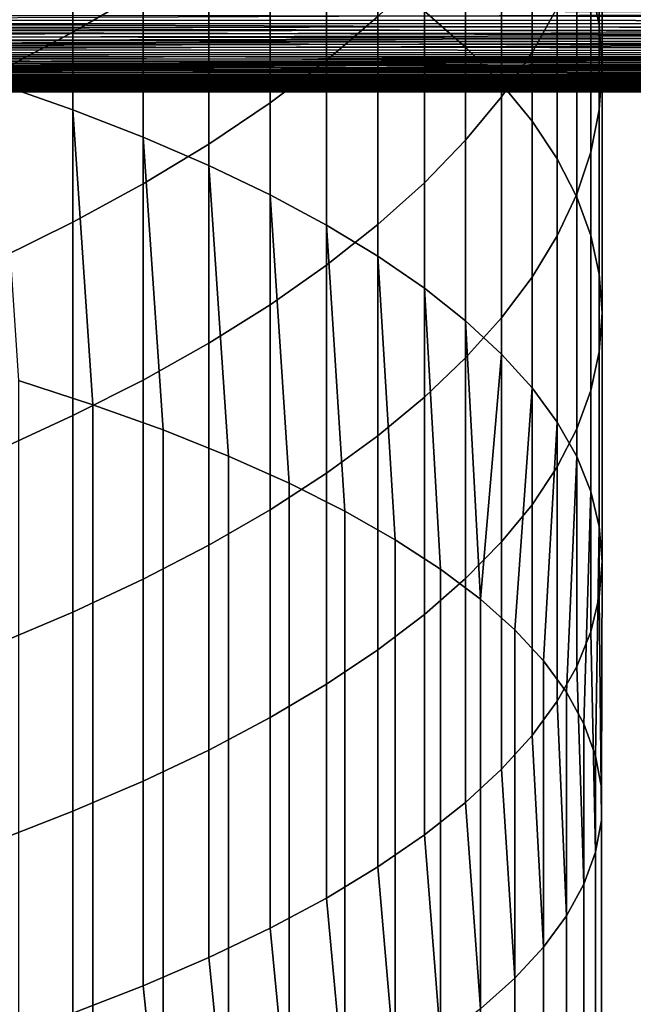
# Model space of a CAD drawing. Header units: metres. Extents: x -29 to 117, y -464 to 29.
# Tile 120 of 256: x 9.55 to 13.19, y -33.41 to -27.57. Entities that reach past the tile are written whole.
import ezdxf

# ---------------------------------------------------------------- set-up
doc = ezdxf.new("R2010")
doc.units = ezdxf.units.M
doc.layers.add('solid_24_501_056_XXX', color=7, linetype='CONTINUOUS')

msp = doc.modelspace()

# ---------------------------------------------------------------- linework, layer by layer
at = {"layer": 'solid_24_501_056_XXX'}
for points in [[(12.933301, -27.355209, 225.822403), (12.983315, -27.605412, 225.215179), (12.983315, -26.151085, 224.586197), (12.933301, -25.879963, 225.184372)], [(11.946451, -27.522804, 229.981125), (12.190778, -27.736067, 229.407852), (12.190778, -26.136183, 228.780869), (11.946451, -25.903158, 229.346405)], [(9.422306, -27.953506, 234.193054), (9.863855, -28.10791, 233.729355), (9.863855, -26.357853, 233.112671), (9.422306, -26.187452, 233.57074)], [(12.190778, -27.736067, 229.407852), (12.403811, -27.953367, 228.823715), (12.403811, -26.373623, 228.20462), (12.190778, -26.136183, 228.780869)], [(12.73389, -27.503218, 221.602997), (12.585003, -27.768085, 221.018616), (12.585003, -26.459276, 220.397812), (12.73389, -26.17429, 220.972641)], [(12.983315, -27.605412, 225.215179), (13, -27.856258, 224.6064), (13, -26.422905, 223.986481), (12.983315, -26.151085, 224.586197)], [(10.280085, -27.40477, 215.596985), (9.863855, -27.64724, 215.147781), (9.863855, -26.542212, 214.526321), (10.280085, -26.2843, 214.966827)], [(9.863855, -28.10791, 233.729355), (10.280085, -28.269182, 233.245041), (10.280085, -26.535831, 232.634247), (9.863855, -26.357853, 233.112671)], [(11.671459, -27.554907, 218.187851), (11.366506, -27.81422, 217.664795), (11.366506, -26.621756, 217.047607), (11.671459, -26.34445, 217.56134)], [(12.403811, -27.953367, 228.823715), (12.585003, -28.174152, 228.230209), (12.585003, -26.614868, 227.619141), (12.403811, -26.373623, 228.20462)], [(13, -27.856258, 224.6064), (12.983315, -28.107105, 223.997604), (12.983315, -26.694725, 223.386765), (13, -26.422905, 223.986481)], [(12.585003, -27.768085, 221.018616), (12.403811, -28.029503, 220.441864), (12.403811, -26.740547, 219.83046), (12.585003, -26.459276, 220.397812)], [(10.280085, -28.269182, 233.245041), (10.669925, -28.436905, 232.741333), (10.669925, -26.720934, 232.136673), (10.280085, -26.535831, 232.634247)], [(9.863855, -27.64724, 215.147781), (9.422306, -27.879385, 214.717712), (9.422306, -26.789139, 214.104553), (9.863855, -26.542212, 214.526321)], [(11.366506, -27.81422, 217.664795), (11.032375, -28.066339, 217.156265), (11.032375, -26.891367, 216.548111), (11.366506, -26.621756, 217.047607)], [(12.585003, -28.174152, 228.230209), (12.73389, -28.397856, 227.628876), (12.73389, -26.859301, 227.025925), (12.585003, -26.614868, 227.619141)], [(12.983315, -28.107105, 223.997604), (12.933301, -28.357309, 223.390396), (12.933301, -26.965847, 222.788589), (12.983315, -26.694725, 223.386765)], [(10.669925, -28.436905, 232.741333), (11.032375, -28.610653, 232.219543), (11.032375, -26.912682, 231.621231), (10.669925, -26.720934, 232.136673)], [(12.403811, -28.029503, 220.441864), (12.190778, -28.286795, 219.874191), (12.190778, -27.017382, 219.272079), (12.403811, -26.740547, 219.83046)], [(12.73389, -28.397856, 227.628876), (12.850088, -28.623899, 227.02124), (12.850088, -27.106293, 226.426498), (12.73389, -26.859301, 227.025925)], [(11.032375, -28.066339, 217.156265), (10.669925, -28.310617, 216.663528), (10.669925, -27.152596, 216.064163), (11.032375, -26.891367, 216.548111)], [(11.032375, -28.610653, 232.219543), (11.366506, -28.789976, 231.681015), (11.366506, -27.110582, 231.089233), (11.032375, -26.912682, 231.621231)], [(12.933301, -28.357309, 223.390396), (12.850088, -28.606226, 222.786285), (12.850088, -27.235575, 222.193497), (12.933301, -26.965847, 222.788589)], [(12.190778, -28.286795, 219.874191), (11.946451, -28.539301, 219.317093), (11.946451, -27.289066, 218.72406), (12.190778, -27.017382, 219.272079)], [(11.366506, -28.789976, 231.681015), (11.671459, -28.974417, 231.127106), (11.671459, -27.314133, 230.542068), (11.366506, -27.110582, 231.089233)], [(12.850088, -28.623899, 227.02124), (12.933301, -28.851704, 226.408859), (12.933301, -27.355209, 225.822403), (12.850088, -27.106293, 226.426498)], [(10.669925, -28.310617, 216.663528), (10.280085, -28.546429, 216.187881), (10.280085, -27.40477, 215.596985), (10.669925, -27.152596, 216.064163)], [(12.850088, -28.606226, 222.786285), (12.73389, -28.853216, 222.186859), (12.73389, -27.503218, 221.602997), (12.850088, -27.235575, 222.193497)], [(11.946451, -28.539301, 219.317093), (11.671459, -28.786375, 218.771973), (11.671459, -27.554907, 218.187851), (11.946451, -27.289066, 218.72406)], [(10.302362, -27.346788, 45.987247), (54.700001, -27.371548, 46.100983), (54.700001, -27.597246, 47.267979), (10.107833, -27.384705, 46.162369)], [(11.671459, -28.974417, 231.127106), (11.946451, -29.1635, 230.559265), (11.946451, -27.522804, 229.981125), (11.671459, -27.314133, 230.542068)], [(12.933301, -28.851704, 226.408859), (12.983315, -29.080687, 225.79332), (12.983315, -27.605412, 225.215179), (12.933301, -27.355209, 225.822403)], [(7.157862, -27.572227, 56.875683), (7.036291, -27.595943, 56.739613), (54.700001, -27.597246, 56.732021), (54.700001, -27.371548, 57.899017)], [(10.280085, -28.546429, 216.187881), (9.863855, -28.773167, 215.730545), (9.863855, -27.64724, 215.147781), (10.280085, -27.40477, 215.596985)], [(9.918514, -27.420717, 46.333939), (10.107833, -27.384705, 46.162369), (54.700001, -27.597246, 47.267979)], [(9.5555, -27.487312, 46.666363), (9.73435, -27.454908, 46.501999), (54.700001, -27.597246, 47.267979)], [(9.73435, -27.454908, 46.501999), (9.918514, -27.420717, 46.333939), (54.700001, -27.597246, 47.267979)], [(9.212276, -27.547287, 46.985321), (9.381577, -27.518066, 46.827381), (54.700001, -27.597246, 47.267979)], [(9.381577, -27.518066, 46.827381), (9.5555, -27.487312, 46.666363), (54.700001, -27.597246, 47.267979)], [(11.946451, -29.1635, 230.559265), (12.190778, -29.356741, 229.978943), (12.190778, -27.736067, 229.407852), (11.946451, -27.522804, 229.981125)], [(12.73389, -28.853216, 222.186859), (12.585003, -29.097649, 221.593643), (12.585003, -27.768085, 221.018616), (12.73389, -27.503218, 221.602997)], [(9.047861, -27.574978, 47.139896), (54.700001, -27.597246, 47.267979), (54.700001, -27.773212, 48.443501), (8.888099, -27.601244, 47.291351)], [(9.047861, -27.574978, 47.139896), (9.212276, -27.547287, 46.985321), (54.700001, -27.597246, 47.267979)], [(11.671459, -28.786375, 218.771973), (11.366506, -29.027384, 218.24025), (11.366506, -27.81422, 217.664795), (11.671459, -27.554907, 218.187851)], [(6.211711, -27.750902, 55.726589), (6.126833, -27.76652, 55.608376), (54.700001, -27.773212, 55.556499), (54.700001, -27.597246, 56.732021)], [(6.300636, -27.734516, 55.846642), (6.211711, -27.750902, 55.726589), (54.700001, -27.597246, 56.732021)], [(6.393542, -27.717352, 55.968426), (6.300636, -27.734516, 55.846642), (54.700001, -27.597246, 56.732021)], [(6.490397, -27.699383, 56.091961), (6.393542, -27.717352, 55.968426), (54.700001, -27.597246, 56.732021)], [(6.591308, -27.680557, 56.21743), (6.490397, -27.699383, 56.091961), (54.700001, -27.597246, 56.732021)], [(6.696376, -27.660822, 56.344994), (6.591308, -27.680557, 56.21743), (54.700001, -27.597246, 56.732021)], [(6.805568, -27.640171, 56.474476), (6.696376, -27.660822, 56.344994), (54.700001, -27.597246, 56.732021)], [(6.918864, -27.618568, 56.605942), (6.805568, -27.640171, 56.474476), (54.700001, -27.597246, 56.732021)], [(7.036291, -27.595943, 56.739613), (6.918864, -27.618568, 56.605942), (54.700001, -27.597246, 56.732021)], [(8.58147, -27.649889, 47.585976), (8.732627, -27.6262, 47.440052), (54.700001, -27.773212, 48.443501)], [(8.732627, -27.6262, 47.440052), (8.888099, -27.601244, 47.291351), (54.700001, -27.773212, 48.443501)], [(9.863855, -28.773167, 215.730545), (9.422306, -28.99025, 215.292679), (9.422306, -27.879385, 214.717712), (9.863855, -27.64724, 215.147781)], [(12.983315, -29.080687, 225.79332), (13, -29.310259, 225.176208), (13, -27.856258, 224.6064), (12.983315, -27.605412, 225.215179)], [(8.153386, -27.713871, 48.007339), (8.292053, -27.693653, 47.869438), (54.700001, -27.773212, 48.443501)], [(8.292053, -27.693653, 47.869438), (8.43469, -27.672348, 47.729034), (54.700001, -27.773212, 48.443501)], [(8.43469, -27.672348, 47.729034), (8.58147, -27.649889, 47.585976), (54.700001, -27.773212, 48.443501)], [(7.761794, -27.768303, 48.405376), (7.888275, -27.751156, 48.275311), (54.700001, -27.773212, 48.443501)], [(7.888275, -27.751156, 48.275311), (8.018796, -27.733027, 48.142635), (54.700001, -27.773212, 48.443501)], [(8.018796, -27.733027, 48.142635), (8.153386, -27.713871, 48.007339), (54.700001, -27.773212, 48.443501)], [(12.190778, -29.356741, 229.978943), (12.403811, -29.553644, 229.387604), (12.403811, -27.953367, 228.823715), (12.190778, -27.736067, 229.407852)], [(5.480656, -27.886364, 54.520058), (5.435835, -27.895077, 54.421703), (54.700001, -27.89913, 54.374565), (54.700001, -27.773212, 55.556499)], [(5.529126, -27.877104, 54.620518), (5.480656, -27.886364, 54.520058), (54.700001, -27.773212, 55.556499)], [(5.581083, -27.867266, 54.723137), (5.529126, -27.877104, 54.620518), (54.700001, -27.773212, 55.556499)], [(5.63659, -27.856848, 54.827717), (5.581083, -27.867266, 54.723137), (54.700001, -27.773212, 55.556499)], [(5.69572, -27.845848, 54.934067), (5.63659, -27.856848, 54.827717), (54.700001, -27.773212, 55.556499)], [(5.758457, -27.834248, 55.042156), (5.69572, -27.845848, 54.934067), (54.700001, -27.773212, 55.556499)], [(5.824769, -27.822012, 55.152081), (5.758457, -27.834248, 55.042156), (54.700001, -27.773212, 55.556499)], [(5.894739, -27.809135, 55.263744), (5.824769, -27.822012, 55.152081), (54.700001, -27.773212, 55.556499)], [(5.968449, -27.795605, 55.377041), (5.894739, -27.809135, 55.263744), (54.700001, -27.773212, 55.556499)], [(6.045812, -27.781408, 55.491894), (5.968449, -27.795605, 55.377041), (54.700001, -27.773212, 55.556499)], [(6.126833, -27.76652, 55.608376), (6.045812, -27.781408, 55.491894), (54.700001, -27.773212, 55.556499)], [(7.296341, -27.827784, 48.899273), (7.406625, -27.814211, 48.779808), (54.700001, -27.89913, 49.625435)], [(7.406625, -27.814211, 48.779808), (7.520977, -27.799797, 48.65765), (54.700001, -27.89913, 49.625435)], [(7.520977, -27.799797, 48.65765), (7.639361, -27.784506, 48.532829), (54.700001, -27.89913, 49.625435)], [(7.761794, -27.768303, 48.405376), (54.700001, -27.773212, 48.443501), (54.700001, -27.89913, 49.625435), (7.639361, -27.784506, 48.532829)], [(11.366506, -29.027384, 218.24025), (11.032375, -29.261705, 217.723267), (11.032375, -28.066339, 217.156265), (11.366506, -27.81422, 217.664795)], [(12.585003, -29.097649, 221.593643), (12.403811, -29.338896, 221.008163), (12.403811, -28.029503, 220.441864), (12.585003, -27.768085, 221.018616)], [(6.804374, -27.884197, 49.456078), (6.895033, -27.874327, 49.350105), (54.700001, -27.89913, 49.625435)], [(6.895033, -27.874327, 49.350105), (6.989401, -27.863798, 49.241604), (54.700001, -27.89913, 49.625435)], [(6.989401, -27.863798, 49.241604), (7.087871, -27.852541, 49.130157), (54.700001, -27.89913, 49.625435)], [(7.087871, -27.852541, 49.130157), (7.190145, -27.840546, 49.016045), (54.700001, -27.89913, 49.625435)], [(7.190145, -27.840546, 49.016045), (7.296341, -27.827784, 48.899273), (54.700001, -27.89913, 49.625435)], [(13, -29.310259, 225.176208), (12.983315, -29.539831, 224.559082), (12.983315, -28.107105, 223.997604), (13, -27.856258, 224.6064)], [(5.123872, -27.969093, 53.315208), (5.116579, -27.972622, 53.237923), (54.700001, -27.974771, 53.188354), (54.700001, -27.89913, 54.374565)], [(5.133155, -27.965349, 53.39257), (5.123872, -27.969093, 53.315208), (54.700001, -27.89913, 54.374565)], [(5.144602, -27.961351, 53.470646), (5.133155, -27.965349, 53.39257), (54.700001, -27.89913, 54.374565)], [(5.158307, -27.957073, 53.54985), (5.144602, -27.961351, 53.470646), (54.700001, -27.89913, 54.374565)], [(5.174039, -27.952539, 53.629597), (5.158307, -27.957073, 53.54985), (54.700001, -27.89913, 54.374565)], [(5.192036, -27.947718, 53.7103), (5.174039, -27.952539, 53.629597), (54.700001, -27.89913, 54.374565)], [(5.212612, -27.94256, 53.792572), (5.192036, -27.947718, 53.7103), (54.700001, -27.89913, 54.374565)], [(5.235907, -27.937033, 53.876766), (5.212612, -27.94256, 53.792572), (54.700001, -27.89913, 54.374565)], [(5.261588, -27.931149, 53.962391), (5.235907, -27.937033, 53.876766), (54.700001, -27.89913, 54.374565)], [(5.290012, -27.924871, 54.049763), (5.261588, -27.931149, 53.962391), (54.700001, -27.89913, 54.374565)], [(5.321609, -27.918156, 54.139297), (5.290012, -27.924871, 54.049763), (54.700001, -27.89913, 54.374565)], [(5.356563, -27.910955, 54.231262), (5.321609, -27.918156, 54.139297), (54.700001, -27.89913, 54.374565)], [(5.39456, -27.903269, 54.32542), (5.356563, -27.910955, 54.231262), (54.700001, -27.89913, 54.374565)], [(5.435835, -27.895077, 54.421703), (5.39456, -27.903269, 54.32542), (54.700001, -27.89913, 54.374565)], [(6.181365, -27.944988, 50.245693), (6.251306, -27.938818, 50.150024), (54.700001, -27.974771, 50.811646)], [(6.251306, -27.938818, 50.150024), (6.32283, -27.932327, 50.05447), (54.700001, -27.974771, 50.811646)], [(6.32283, -27.932327, 50.05447), (6.396533, -27.925453, 49.958164), (54.700001, -27.974771, 50.811646)], [(6.396533, -27.925453, 49.958164), (6.472846, -27.918137, 49.860466), (54.700001, -27.974771, 50.811646)], [(6.472846, -27.918137, 49.860466), (6.551322, -27.910414, 49.761967), (54.700001, -27.974771, 50.811646)], [(6.551322, -27.910414, 49.761967), (6.63243, -27.902227, 49.662113), (54.700001, -27.974771, 50.811646)], [(6.716832, -27.893492, 49.560108), (54.700001, -27.89913, 49.625435), (54.700001, -27.974771, 50.811646), (6.63243, -27.902227, 49.662113)], [(6.716832, -27.893492, 49.560108), (6.804374, -27.884197, 49.456078), (54.700001, -27.89913, 49.625435)], [(5.106237, -27.98196, 53.004948), (5.106656, -27.984646, 52.927128), (54.700001, -27.974771, 53.188354)], [(5.10772, -27.979063, 53.082619), (5.106237, -27.98196, 53.004948), (54.700001, -27.974771, 53.188354)], [(5.106656, -27.984646, 52.927128), (5.108958, -27.987125, 52.849022), (54.700001, -27.974771, 53.188354)], [(5.111157, -27.97595, 53.160263), (5.10772, -27.979063, 53.082619), (54.700001, -27.974771, 53.188354)], [(5.108958, -27.987125, 52.849022), (5.113194, -27.989393, 52.770622), (54.700001, -27.974771, 53.188354)], [(5.116579, -27.972622, 53.237923), (5.111157, -27.97595, 53.160263), (54.700001, -27.974771, 53.188354)], [(5.113194, -27.989393, 52.770622), (5.119304, -27.991444, 52.692173), (54.700001, -27.974771, 53.188354)], [(5.119304, -27.991444, 52.692173), (5.127219, -27.993269, 52.613918), (54.700001, -27.974771, 53.188354)], [(5.127219, -27.993269, 52.613918), (5.136968, -27.994871, 52.535904), (54.700001, -27.974771, 53.188354)], [(5.136968, -27.994871, 52.535904), (5.148619, -27.996254, 52.457958), (54.700001, -27.974771, 53.188354)], [(5.148619, -27.996254, 52.457958), (5.161984, -27.997417, 52.380302), (54.700001, -27.974771, 53.188354)], [(5.161984, -27.997417, 52.380302), (5.17687, -27.998358, 52.303173), (54.700001, -27.974771, 53.188354)], [(5.17687, -27.998358, 52.303173), (5.193205, -27.999083, 52.226654), (54.700001, -27.974771, 53.188354)], [(5.193205, -27.999083, 52.226654), (5.211098, -27.999596, 52.15062), (54.700001, -27.974771, 53.188354)], [(5.211098, -27.999596, 52.15062), (5.230547, -27.999899, 52.075069), (54.700001, -27.974771, 53.188354)], [(5.230547, -27.999899, 52.075069), (5.251555, -28, 52), (54.700001, -27.974771, 53.188354)], [(5.287617, -27.999777, 51.888245), (54.700001, -28, 52), (54.700001, -27.974771, 53.188354), (5.251555, -28, 52)], [(5.368178, -27.998028, 51.667698), (5.41276, -27.996525, 51.558891), (54.700001, -28, 52)], [(5.41276, -27.996525, 51.558891), (5.460385, -27.994617, 51.451023), (54.700001, -28, 52)], [(5.460385, -27.994617, 51.451023), (5.510595, -27.992319, 51.3442), (54.700001, -28, 52)], [(5.510595, -27.992319, 51.3442), (5.56289, -27.989645, 51.23856), (54.700001, -28, 52)], [(5.56289, -27.989645, 51.23856), (5.617517, -27.986607, 51.13406), (54.700001, -28, 52)], [(5.617517, -27.986607, 51.13406), (5.674358, -27.983217, 51.030708), (54.700001, -28, 52)], [(5.674358, -27.983217, 51.030708), (5.732859, -27.979494, 50.928593), (54.700001, -28, 52)], [(5.732859, -27.979494, 50.928593), (5.792748, -27.975454, 50.827835), (54.700001, -28, 52)], [(5.854315, -27.971111, 50.728424), (54.700001, -27.974771, 50.811646), (54.700001, -28, 52), (5.792748, -27.975454, 50.827835)], [(5.854315, -27.971111, 50.728424), (5.917309, -27.966469, 50.6301), (54.700001, -27.974771, 50.811646)], [(5.917309, -27.966469, 50.6301), (5.981448, -27.961525, 50.532646), (54.700001, -27.974771, 50.811646)], [(5.981448, -27.961525, 50.532646), (6.046609, -27.956314, 50.43652), (54.700001, -27.974771, 50.811646)], [(6.046609, -27.956314, 50.43652), (6.113118, -27.950819, 50.341167), (54.700001, -27.974771, 50.811646)], [(6.113118, -27.950819, 50.341167), (6.181365, -27.944988, 50.245693), (54.700001, -27.974771, 50.811646)], [(9.982446, -29.854113, 234.131668), (9.863855, -28.10791, 233.729355), (9.422306, -27.953506, 234.193054), (9.54051, -29.711296, 234.6138)], [(12.403811, -29.553644, 229.387604), (12.585003, -29.753702, 228.786804), (12.585003, -28.174152, 228.230209), (12.403811, -27.953367, 228.823715)], [(5.287617, -27.999777, 51.888245), (5.326491, -27.999115, 51.777477), (54.700001, -28, 52)], [(5.326491, -27.999115, 51.777477), (5.368178, -27.998028, 51.667698), (54.700001, -28, 52)], [(12.403811, -29.338896, 221.008163), (12.190778, -29.576336, 220.431915), (12.190778, -28.286795, 219.874191), (12.403811, -28.029503, 220.441864)], [(10.39791, -30.003199, 233.628357), (10.280085, -28.269182, 233.245041), (9.863855, -28.10791, 233.729355), (9.982446, -29.854113, 234.131668)], [(11.032375, -29.261705, 217.723267), (10.669925, -29.488739, 217.222351), (10.669925, -28.310617, 216.663528), (11.032375, -28.066339, 217.156265)], [(12.983315, -29.539831, 224.559082), (12.933301, -29.768814, 223.943542), (12.933301, -28.357309, 223.390396), (12.983315, -28.107105, 223.997604)], [(12.585003, -29.753702, 228.786804), (12.73389, -29.956404, 228.17807), (12.73389, -28.397856, 227.628876), (12.585003, -28.174152, 228.230209)], [(10.785801, -30.158163, 233.105209), (10.669925, -28.436905, 232.741333), (10.280085, -28.269182, 233.245041), (10.39791, -30.003199, 233.628357)], [(12.190778, -29.576336, 220.431915), (11.946451, -29.809361, 219.866379), (11.946451, -28.539301, 219.317093), (12.190778, -28.286795, 219.874191)], [(10.669925, -29.488739, 217.222351), (10.280085, -29.707905, 216.738815), (10.280085, -28.546429, 216.187881), (10.669925, -28.310617, 216.663528)], [(12.73389, -29.956404, 228.17807), (12.850088, -30.161228, 227.562958), (12.850088, -28.623899, 227.02124), (12.73389, -28.397856, 227.628876)], [(12.933301, -29.768814, 223.943542), (12.850088, -29.99662, 223.331177), (12.850088, -28.606226, 222.786285), (12.933301, -28.357309, 223.390396)], [(11.14509, -30.318592, 232.563599), (11.032375, -28.610653, 232.219543), (10.669925, -28.436905, 232.741333), (10.785801, -30.158163, 233.105209)], [(10.280085, -29.707905, 216.738815), (9.863855, -29.918636, 216.27388), (9.863855, -28.773167, 215.730545), (10.280085, -28.546429, 216.187881)], [(11.946451, -29.809361, 219.866379), (11.671459, -30.037371, 219.313019), (11.671459, -28.786375, 218.771973), (11.946451, -28.539301, 219.317093)], [(11.474824, -30.484062, 232.00499), (11.366506, -28.789976, 231.681015), (11.032375, -28.610653, 232.219543), (11.14509, -30.318592, 232.563599)], [(12.850088, -29.99662, 223.331177), (12.73389, -30.222664, 222.723526), (12.73389, -28.853216, 222.186859), (12.850088, -28.606226, 222.786285)], [(12.850088, -30.161228, 227.562958), (12.933301, -30.367647, 226.943039), (12.933301, -28.851704, 226.408859), (12.850088, -28.623899, 227.02124)], [(9.863855, -29.918636, 216.27388), (9.422306, -30.120396, 215.828735), (9.422306, -28.99025, 215.292679), (9.863855, -28.773167, 215.730545)], [(11.671459, -30.037371, 219.313019), (11.366506, -30.259783, 218.773254), (11.366506, -29.027384, 218.24025), (11.671459, -28.786375, 218.771973)], [(11.77413, -30.654133, 231.430832), (11.671459, -28.974417, 231.127106), (11.366506, -28.789976, 231.681015), (11.474824, -30.484062, 232.00499)], [(12.73389, -30.222664, 222.723526), (12.585003, -30.446365, 222.122192), (12.585003, -29.097649, 221.593643), (12.73389, -28.853216, 222.186859)], [(12.933301, -30.367647, 226.943039), (12.983315, -30.575134, 226.319931), (12.983315, -29.080687, 225.79332), (12.933301, -28.851704, 226.408859)], [(12.042212, -30.828356, 230.842667), (11.946451, -29.1635, 230.559265), (11.671459, -28.974417, 231.127106), (11.77413, -30.654133, 231.430832)], [(11.366506, -30.259783, 218.773254), (11.032375, -30.476025, 218.248444), (11.032375, -29.261705, 217.723267), (11.366506, -29.027384, 218.24025)], [(12.585003, -30.446365, 222.122192), (12.403811, -30.66715, 221.528687), (12.403811, -29.338896, 221.008163), (12.585003, -29.097649, 221.593643)], [(12.983315, -30.575134, 226.319931), (13, -30.783155, 225.695221), (13, -29.310259, 225.176208), (12.983315, -29.080687, 225.79332)], [(12.27836, -31.006266, 230.24205), (12.190778, -29.356741, 229.978943), (11.946451, -29.1635, 230.559265), (12.042212, -30.828356, 230.842667)], [(11.032375, -30.476025, 218.248444), (10.669925, -30.685543, 217.73996), (10.669925, -29.488739, 217.222351), (11.032375, -29.261705, 217.723267)], [(12.403811, -30.66715, 221.528687), (12.190778, -30.884453, 220.94455), (12.190778, -29.576336, 220.431915), (12.403811, -29.338896, 221.008163)], [(13, -30.783155, 225.695221), (12.983315, -30.991175, 225.070496), (12.983315, -29.539831, 224.559082), (13, -29.310259, 225.176208)], [(12.27836, -31.006266, 230.24205), (12.403811, -29.553644, 229.387604), (12.190778, -29.356741, 229.978943)], [(10.669925, -30.685543, 217.73996), (10.280085, -30.887796, 217.249115), (10.280085, -29.707905, 216.738815), (10.669925, -29.488739, 217.222351)], [(12.27836, -31.006266, 230.24205), (12.481948, -31.187393, 229.630585), (12.585003, -29.753702, 228.786804), (12.403811, -29.553644, 229.387604)], [(12.983315, -30.991175, 225.070496), (12.933301, -31.198662, 224.447388), (12.933301, -29.768814, 223.943542), (12.983315, -29.539831, 224.559082)], [(12.190778, -30.884453, 220.94455), (11.946451, -31.097713, 220.371277), (11.946451, -29.809361, 219.866379), (12.190778, -29.576336, 220.431915)], [(9.54051, -389.748108, 341.261566), (9.982446, -389.89093, 340.779419), (9.982446, -29.854113, 234.131668), (9.54051, -29.711296, 234.6138)], [(10.280085, -30.887796, 217.249115), (9.863855, -31.08227, 216.777145), (9.863855, -29.918636, 216.27388), (10.280085, -29.707905, 216.738815)], [(12.481948, -31.187393, 229.630585), (12.652437, -31.371256, 229.009872), (12.73389, -29.956404, 228.17807), (12.585003, -29.753702, 228.786804)], [(12.933301, -31.198662, 224.447388), (12.850088, -31.405083, 223.827484), (12.850088, -29.99662, 223.331177), (12.933301, -29.768814, 223.943542)], [(9.982446, -389.89093, 340.779419), (10.39791, -390.040009, 340.276123), (10.39791, -30.003199, 233.628357), (9.982446, -29.854113, 234.131668)], [(11.946451, -31.097713, 220.371277), (11.671459, -31.306385, 219.810333), (11.671459, -30.037371, 219.313019), (11.946451, -29.809361, 219.866379)], [(9.863855, -31.08227, 216.777145), (9.422306, -31.268461, 216.325272), (9.422306, -30.120396, 215.828735), (9.863855, -29.918636, 216.27388)], [(12.652437, -31.371256, 229.009872), (12.789373, -31.557369, 228.381561), (12.850088, -30.161228, 227.562958), (12.73389, -29.956404, 228.17807)], [(10.39791, -390.040009, 340.276123), (10.785801, -390.194977, 339.75296), (10.785801, -30.158163, 233.105209), (10.39791, -30.003199, 233.628357)], [(11.671459, -31.306385, 219.810333), (11.366506, -31.509935, 219.263168), (11.366506, -30.259783, 218.773254), (11.671459, -30.037371, 219.313019)], [(12.850088, -31.405083, 223.827484), (12.73389, -31.609905, 223.212357), (12.73389, -30.222664, 222.723526), (12.850088, -29.99662, 223.331177)], [(10.785801, -390.194977, 339.75296), (11.14509, -390.355408, 339.211365), (11.14509, -30.318592, 232.563599), (10.785801, -30.158163, 233.105209)], [(12.789373, -31.557369, 228.381561), (12.892395, -31.745237, 227.74733), (12.933301, -30.367647, 226.943039), (12.850088, -30.161228, 227.562958)], [(11.366506, -31.509935, 219.263168), (11.032375, -31.707836, 218.731186), (11.032375, -30.476025, 218.248444), (11.366506, -30.259783, 218.773254)], [(12.73389, -31.609905, 223.212357), (12.585003, -31.812607, 222.603622), (12.585003, -30.446365, 222.122192), (12.73389, -30.222664, 222.723526)], [(11.14509, -390.355408, 339.211365), (11.474824, -390.520874, 338.65274), (11.474824, -30.484062, 232.00499), (11.14509, -30.318592, 232.563599)], [(12.892395, -31.745237, 227.74733), (12.961227, -31.934362, 227.108856), (12.983315, -30.575134, 226.319931), (12.933301, -30.367647, 226.943039)], [(12.585003, -31.812607, 222.603622), (12.403811, -32.012665, 222.002823), (12.403811, -30.66715, 221.528687), (12.585003, -30.446365, 222.122192)], [(11.032375, -31.707836, 218.731186), (10.669925, -31.899584, 218.215729), (10.669925, -30.685543, 217.73996), (11.032375, -30.476025, 218.248444)], [(11.474824, -390.520874, 338.65274), (11.77413, -390.690948, 338.078583), (11.77413, -30.654133, 231.430832), (11.474824, -30.484062, 232.00499)], [(12.961227, -31.934362, 227.108856), (12.99569, -32.124245, 226.467834), (13, -30.783155, 225.695221), (12.983315, -30.575134, 226.319931)], [(11.77413, -390.690948, 338.078583), (12.042212, -390.865173, 337.490448), (12.042212, -30.828356, 230.842667), (11.77413, -30.654133, 231.430832)], [(12.403811, -32.012665, 222.002823), (12.190778, -32.209568, 221.411484), (12.190778, -30.884453, 220.94455), (12.403811, -30.66715, 221.528687)], [(10.669925, -31.899584, 218.215729), (10.280085, -32.084686, 217.718155), (10.280085, -30.887796, 217.249115), (10.669925, -30.685543, 217.73996)], [(12.99569, -32.124245, 226.467834), (12.99569, -32.314377, 225.825943), (12.983315, -30.991175, 225.070496), (13, -30.783155, 225.695221)], [(12.042212, -390.865173, 337.490448), (12.27836, -391.043091, 336.889832), (12.27836, -31.006266, 230.24205), (12.042212, -30.828356, 230.842667)], [(10.280085, -32.084686, 217.718155), (9.863855, -32.262665, 217.239731), (9.863855, -31.08227, 216.777145), (10.280085, -30.887796, 217.249115)], [(12.190778, -32.209568, 221.411484), (11.946451, -32.402809, 220.831161), (11.946451, -31.097713, 220.371277), (12.190778, -30.884453, 220.94455)], [(12.27836, -391.043091, 336.889832), (12.481948, -391.224213, 336.278351), (12.481948, -31.187393, 229.630585), (12.27836, -31.006266, 230.24205)], [(12.99569, -32.314377, 225.825943), (12.961227, -32.504257, 225.184921), (12.933301, -31.198662, 224.447388), (12.983315, -30.991175, 225.070496)], [(9.863855, -32.262665, 217.239731), (9.422306, -32.433064, 216.781662), (9.422306, -31.268461, 216.325272), (9.863855, -31.08227, 216.777145)], [(11.946451, -32.402809, 220.831161), (11.671459, -32.591892, 220.263321), (11.671459, -31.306385, 219.810333), (11.946451, -31.097713, 220.371277)], [(12.481948, -391.224213, 336.278351), (12.652437, -391.408081, 335.657623), (12.652437, -31.371256, 229.009872), (12.481948, -31.187393, 229.630585)], [(12.961227, -32.504257, 225.184921), (12.892395, -32.693382, 224.546448), (12.850088, -31.405083, 223.827484), (12.933301, -31.198662, 224.447388)], [(11.671459, -32.591892, 220.263321), (11.366506, -32.776333, 219.709412), (11.366506, -31.509935, 219.263168), (11.671459, -31.306385, 219.810333)], [(12.652437, -391.408081, 335.657623), (12.789373, -391.594177, 335.029327), (12.789373, -31.557369, 228.381561), (12.652437, -31.371256, 229.009872)], [(12.892395, -32.693382, 224.546448), (12.789373, -32.881248, 223.912216), (12.73389, -31.609905, 223.212357), (12.850088, -31.405083, 223.827484)], [(11.366506, -32.776333, 219.709412), (11.032375, -32.955658, 219.170883), (11.032375, -31.707836, 218.731186), (11.366506, -31.509935, 219.263168)], [(12.789373, -32.881248, 223.912216), (12.652437, -33.067364, 223.283905), (12.585003, -31.812607, 222.603622), (12.73389, -31.609905, 223.212357)], [(12.789373, -391.594177, 335.029327), (12.892395, -391.782043, 334.395081), (12.892395, -31.745237, 227.74733), (12.789373, -31.557369, 228.381561)], [(11.032375, -32.955658, 219.170883), (10.669925, -33.129406, 218.649094), (10.669925, -31.899584, 218.215729), (11.032375, -31.707836, 218.731186)], [(12.892395, -391.782043, 334.395081), (12.961227, -391.971161, 333.756622), (12.961227, -31.934362, 227.108856), (12.892395, -31.745237, 227.74733)], [(12.652437, -33.067364, 223.283905), (12.481948, -33.251225, 222.663193), (12.403811, -32.012665, 222.002823), (12.585003, -31.812607, 222.603622)], [(10.669925, -33.129406, 218.649094), (10.280085, -33.297127, 218.145386), (10.280085, -32.084686, 217.718155), (10.669925, -31.899584, 218.215729)], [(12.961227, -391.971161, 333.756622), (12.99569, -392.161041, 333.115601), (12.99569, -32.124245, 226.467834), (12.961227, -31.934362, 227.108856)], [(12.481948, -33.251225, 222.663193), (12.27836, -33.432354, 222.051727), (12.190778, -32.209568, 221.411484), (12.403811, -32.012665, 222.002823)], [(10.280085, -33.297127, 218.145386), (9.863855, -33.458401, 217.661072), (9.863855, -32.262665, 217.239731), (10.280085, -32.084686, 217.718155)], [(12.99569, -392.161041, 333.115601), (12.99569, -392.351196, 332.473724), (12.99569, -32.314377, 225.825943), (12.99569, -32.124245, 226.467834)], [(12.27836, -33.432354, 222.051727), (12.042212, -33.610264, 221.451111), (11.946451, -32.402809, 220.831161), (12.190778, -32.209568, 221.411484)], [(9.863855, -33.458401, 217.661072), (9.422306, -33.612804, 217.197372), (9.422306, -32.433064, 216.781662), (9.863855, -32.262665, 217.239731)], [(12.99569, -392.351196, 332.473724), (12.961227, -392.541077, 331.832672), (12.961227, -32.504257, 225.184921), (12.99569, -32.314377, 225.825943)], [(12.042212, -33.610264, 221.451111), (11.77413, -33.784485, 220.862946), (11.671459, -32.591892, 220.263321), (11.946451, -32.402809, 220.831161)], [(12.961227, -392.541077, 331.832672), (12.892395, -392.730194, 331.194214), (12.892395, -32.693382, 224.546448), (12.961227, -32.504257, 225.184921)], [(11.77413, -33.784485, 220.862946), (11.474824, -33.954556, 220.288788), (11.366506, -32.776333, 219.709412), (11.671459, -32.591892, 220.263321)], [(12.892395, -392.730194, 331.194214), (12.789373, -392.91806, 330.559967), (12.789373, -32.881248, 223.912216), (12.892395, -32.693382, 224.546448)], [(11.474824, -33.954556, 220.288788), (11.14509, -34.120026, 219.730179), (11.032375, -32.955658, 219.170883), (11.366506, -32.776333, 219.709412)], [(12.789373, -392.91806, 330.559967), (12.652437, -393.104187, 329.931671), (12.652437, -33.067364, 223.283905), (12.789373, -32.881248, 223.912216)], [(11.14509, -34.120026, 219.730179), (10.785801, -34.280457, 219.188568), (10.669925, -33.129406, 218.649094), (11.032375, -32.955658, 219.170883)], [(12.652437, -393.104187, 329.931671), (12.481948, -393.288025, 329.310944), (12.481948, -33.251225, 222.663193), (12.652437, -33.067364, 223.283905)], [(10.785801, -34.280457, 219.188568), (10.39791, -34.435421, 218.665421), (10.280085, -33.297127, 218.145386), (10.669925, -33.129406, 218.649094)], [(10.39791, -34.435421, 218.665421), (9.982446, -34.584507, 218.162109), (9.863855, -33.458401, 217.661072), (10.280085, -33.297127, 218.145386)], [(12.481948, -393.288025, 329.310944), (12.27836, -393.469177, 328.699493), (12.27836, -33.432354, 222.051727), (12.481948, -33.251225, 222.663193)]]:
    msp.add_3dface(points, dxfattribs=at)

doc.saveas('drawing.dxf')
